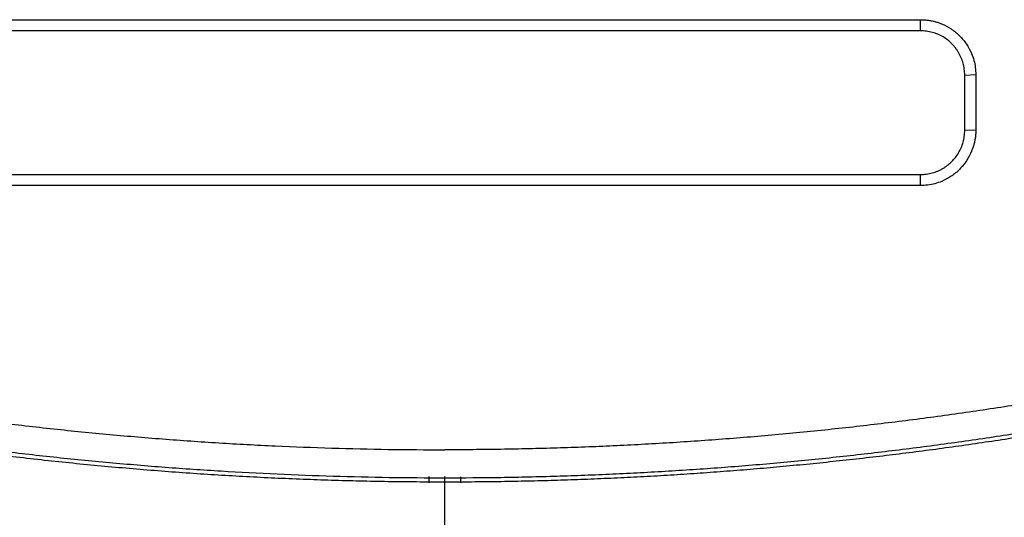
# Model space of a CAD drawing. Header units: millimetres. Extents: x 87 to 936, y -49 to 894.
# Tile 79 of 107: x 573 to 618, y 723 to 746. Entities that reach past the tile are written whole.
import ezdxf

# ---------------------------------------------------------------- set-up
doc = ezdxf.new("R2010")
doc.units = ezdxf.units.MM

msp = doc.modelspace()

# ---------------------------------------------------------------- linework, layer by layer
at = {"color": 7, "linetype": 'Continuous', "lineweight": 25}
for p, q in [((571.203, 745.606), (614.203, 745.606)), ((614.203, 745.107), (614.203, 745.606)), ((614.203, 745.107), (571.203, 745.107)), ((616.203, 743.107), (616.703, 743.124)), ((616.203, 740.611), (616.203, 743.107)), ((616.703, 743.124), (616.703, 740.628)), ((616.203, 740.611), (616.703, 740.628)), ((571.203, 738.611), (614.203, 738.611)), ((614.203, 738.111), (614.203, 738.611)), ((614.203, 738.111), (571.203, 738.111))]:
    msp.add_line(p, q, dxfattribs=at)
at = {"color": 8, "linetype": 'Continuous', "lineweight": 25}
for p, q in [((591.979, 724.975), (591.984, 724.69)), ((592.703, 724.688), (592.703, 724.962)), ((593.422, 724.69), (593.427, 724.949))]:
    msp.add_line(p, q, dxfattribs=at)
at = {"color": 7, "linetype": 'Continuous', "lineweight": 25}
for points, knots in [([(614.203, 745.606), (614.258, 745.605), (614.367, 745.603), (614.53, 745.587), (614.69, 745.561), (614.848, 745.525), (615.004, 745.478), (615.259, 745.383), (615.598, 745.204), (615.979, 744.893), (616.293, 744.516), (616.5, 744.13), (616.624, 743.771), (616.691, 743.45), (616.699, 743.233), (616.703, 743.124)], [0, 0, 0, 0, 0.042051, 0.083727, 0.125202, 0.166653, 0.208259, 0.250195, 0.375086, 0.500045, 0.62495, 0.749883, 0.833484, 0.916365, 1, 1, 1, 1]), ([(616.203, 743.107), (616.202, 743.152), (616.2, 743.244), (616.186, 743.379), (616.163, 743.512), (616.132, 743.642), (616.092, 743.768), (616.045, 743.891), (615.99, 744.008), (615.928, 744.122), (615.86, 744.229), (615.786, 744.332), (615.706, 744.428), (615.592, 744.55), (615.434, 744.69), (615.222, 744.834), (614.989, 744.952), (614.739, 745.039), (614.475, 745.096), (614.294, 745.103), (614.203, 745.107)], [0, 0, 0, 0, 0.043708, 0.087031, 0.12997, 0.172524, 0.214694, 0.25648, 0.297881, 0.338899, 0.379532, 0.419782, 0.459648, 0.499131, 0.57908, 0.66044, 0.74321, 0.827393, 0.912989, 1, 1, 1, 1]), ([(616.703, 740.628), (616.702, 740.573), (616.7, 740.463), (616.684, 740.3), (616.657, 740.138), (616.621, 739.979), (616.573, 739.822), (616.478, 739.565), (616.299, 739.224), (615.985, 738.841), (615.605, 738.524), (615.217, 738.315), (614.855, 738.191), (614.532, 738.123), (614.313, 738.115), (614.203, 738.111)], [0, 0, 0, 0, 0.042047, 0.08372, 0.125195, 0.166648, 0.208256, 0.250196, 0.375104, 0.500046, 0.624954, 0.749882, 0.833477, 0.916356, 1, 1, 1, 1]), ([(614.203, 738.611), (614.248, 738.612), (614.339, 738.613), (614.473, 738.628), (614.606, 738.65), (614.735, 738.681), (614.862, 738.721), (614.984, 738.768), (615.102, 738.823), (615.216, 738.884), (615.324, 738.953), (615.427, 739.027), (615.524, 739.108), (615.646, 739.221), (615.785, 739.378), (615.928, 739.588), (616.047, 739.82), (616.135, 740.071), (616.192, 740.336), (616.199, 740.519), (616.203, 740.611)], [0, 0, 0, 0, 0.043352, 0.086382, 0.129091, 0.171477, 0.213542, 0.255286, 0.296708, 0.337809, 0.378589, 0.419048, 0.459186, 0.499004, 0.578031, 0.658845, 0.741448, 0.825841, 0.912025, 1, 1, 1, 1]), ([(542.105, 734.084), (542.517, 733.953), (543.34, 733.691), (544.577, 733.311), (545.817, 732.94), (547.059, 732.579), (548.304, 732.228), (549.551, 731.887), (550.8, 731.555), (552.052, 731.233), (553.305, 730.921), (554.562, 730.619), (555.82, 730.327), (557.081, 730.045), (558.344, 729.772), (559.609, 729.509), (560.877, 729.256), (562.147, 729.013), (563.42, 728.78), (564.695, 728.557), (565.972, 728.343), (567.667, 728.073), (569.781, 727.761), (572.316, 727.427), (574.853, 727.132), (577.394, 726.877), (579.938, 726.661), (582.485, 726.484), (585.035, 726.346), (587.589, 726.249), (590.145, 726.187), (591.85, 726.18), (592.703, 726.176)], [0, 0, 0, 0, 0.025196, 0.050378, 0.075548, 0.100707, 0.125857, 0.150999, 0.176135, 0.201267, 0.226395, 0.251522, 0.276649, 0.301777, 0.326908, 0.352044, 0.377186, 0.402336, 0.427494, 0.452664, 0.477846, 0.503041, 0.552805, 0.602523, 0.652206, 0.701865, 0.751514, 0.801162, 0.850824, 0.900509, 0.950231, 1, 1, 1, 1]), ([(643.301, 734.084), (642.889, 733.953), (642.066, 733.691), (640.827, 733.311), (639.586, 732.939), (638.342, 732.578), (637.095, 732.226), (635.846, 731.885), (634.594, 731.552), (633.34, 731.23), (632.084, 730.918), (630.825, 730.616), (629.565, 730.323), (628.303, 730.041), (627.039, 729.768), (625.774, 729.505), (624.507, 729.253), (623.239, 729.01), (621.97, 728.777), (620.699, 728.555), (619.428, 728.342), (618.156, 728.139), (616.882, 727.947), (615.609, 727.764), (614.334, 727.591), (613.06, 727.429), (611.785, 727.276), (610.509, 727.133), (609.234, 727), (607.959, 726.878), (606.684, 726.765), (605.409, 726.662), (604.135, 726.569), (602.861, 726.486), (601.588, 726.413), (600.316, 726.349), (599.044, 726.296), (597.774, 726.252), (596.504, 726.218), (595.236, 726.194), (593.969, 726.179), (593.125, 726.177), (592.703, 726.176)], [0, 0, 0, 0, 0.025202, 0.050404, 0.075604, 0.100802, 0.125997, 0.151189, 0.176375, 0.201557, 0.226732, 0.251901, 0.277062, 0.302214, 0.327358, 0.352491, 0.377614, 0.402725, 0.427824, 0.45291, 0.477982, 0.50304, 0.528082, 0.553108, 0.578118, 0.60311, 0.628083, 0.653038, 0.677973, 0.702887, 0.727781, 0.752652, 0.7775, 0.802325, 0.827127, 0.851903, 0.876654, 0.901378, 0.926076, 0.950746, 0.975387, 1, 1, 1, 1]), ([(592.703, 724.731), (593.103, 724.732), (593.902, 724.733), (595.101, 724.747), (596.3, 724.768), (597.5, 724.798), (598.7, 724.837), (599.9, 724.885), (601.1, 724.941), (602.3, 725.005), (603.5, 725.079), (604.701, 725.161), (605.901, 725.252), (607.1, 725.351), (608.3, 725.459), (609.499, 725.576), (610.698, 725.702), (611.897, 725.836), (613.095, 725.979), (614.292, 726.131), (615.489, 726.291), (616.685, 726.461), (617.88, 726.638), (619.074, 726.825), (620.268, 727.02), (621.46, 727.224), (622.652, 727.437), (623.842, 727.659), (625.031, 727.889), (626.22, 728.128), (627.406, 728.375), (628.592, 728.632), (629.776, 728.897), (630.958, 729.171), (632.139, 729.453), (633.319, 729.744), (634.496, 730.044), (635.672, 730.353), (636.846, 730.67), (638.019, 730.996), (639.189, 731.331), (640.357, 731.674), (641.524, 732.026), (642.688, 732.387), (643.85, 732.756), (645.009, 733.134), (646.167, 733.52), (646.936, 733.784), (647.321, 733.917)], [0, 0, 0, 0, 0.02154, 0.043088, 0.064645, 0.086211, 0.107786, 0.12937, 0.150963, 0.172565, 0.194175, 0.215794, 0.237422, 0.259059, 0.280705, 0.30236, 0.324024, 0.345696, 0.367377, 0.389068, 0.410767, 0.432475, 0.454191, 0.475917, 0.497652, 0.519395, 0.541148, 0.562909, 0.584679, 0.606458, 0.628246, 0.650042, 0.671848, 0.693663, 0.715486, 0.737318, 0.75916, 0.78101, 0.802869, 0.824736, 0.846613, 0.868499, 0.890394, 0.912297, 0.934209, 0.956131, 0.978061, 1, 1, 1, 1]), ([(645.293, 733.396), (644.886, 733.262), (644.073, 732.994), (642.848, 732.604), (641.622, 732.223), (640.393, 731.851), (639.162, 731.49), (637.929, 731.137), (636.693, 730.795), (635.456, 730.462), (634.217, 730.139), (632.975, 729.825), (631.732, 729.521), (630.487, 729.227), (629.241, 728.942), (627.993, 728.667), (626.743, 728.402), (625.492, 728.147), (624.24, 727.901), (622.986, 727.665), (621.731, 727.438), (620.475, 727.221), (619.218, 727.014), (617.96, 726.817), (616.701, 726.629), (615.442, 726.451), (614.181, 726.283), (612.92, 726.124), (611.658, 725.975), (610.396, 725.835), (609.133, 725.706), (607.87, 725.586), (606.607, 725.475), (605.343, 725.374), (604.079, 725.283), (602.815, 725.202), (601.551, 725.13), (600.288, 725.068), (599.024, 725.015), (597.76, 724.972), (596.497, 724.938), (594.814, 724.907), (592.708, 724.891), (590.181, 724.91), (587.653, 724.967), (585.123, 725.063), (582.593, 725.197), (580.064, 725.37), (577.535, 725.581), (575.007, 725.831), (572.482, 726.119), (569.959, 726.447), (567.44, 726.813), (564.924, 727.218), (562.413, 727.661), (559.907, 728.143), (557.406, 728.664), (554.912, 729.224), (552.424, 729.822), (549.944, 730.459), (547.472, 731.134), (545.009, 731.848), (542.554, 732.598), (540.927, 733.13), (540.113, 733.396)], [0, 0, 0, 0, 0.012014, 0.024022, 0.036025, 0.048022, 0.060015, 0.072001, 0.083983, 0.095959, 0.107929, 0.119894, 0.131854, 0.143808, 0.155757, 0.167701, 0.179639, 0.191572, 0.2035, 0.215422, 0.227338, 0.23925, 0.251156, 0.263056, 0.274951, 0.286841, 0.298726, 0.310605, 0.322478, 0.334347, 0.34621, 0.358067, 0.369919, 0.381766, 0.393608, 0.405444, 0.417274, 0.4291, 0.44092, 0.452734, 0.464544, 0.476347, 0.499945, 0.523562, 0.547198, 0.570854, 0.594529, 0.618224, 0.641938, 0.665672, 0.689425, 0.713198, 0.736991, 0.760803, 0.784634, 0.808485, 0.832356, 0.856246, 0.880156, 0.904086, 0.928035, 0.952004, 0.975992, 1, 1, 1, 1]), ([(555.705, 728.881), (556.125, 728.787), (556.965, 728.598), (558.228, 728.327), (559.492, 728.065), (560.758, 727.814), (562.025, 727.572), (563.294, 727.34), (564.564, 727.117), (565.835, 726.905), (567.108, 726.703), (568.382, 726.51), (569.657, 726.327), (570.933, 726.154), (572.21, 725.992), (573.487, 725.839), (574.766, 725.695), (576.045, 725.562), (577.325, 725.439), (578.605, 725.325), (579.886, 725.222), (581.167, 725.128), (582.449, 725.044), (583.73, 724.97), (585.012, 724.906), (586.294, 724.852), (587.576, 724.808), (588.858, 724.773), (590.14, 724.749), (591.422, 724.734), (592.276, 724.732), (592.703, 724.731)], [0, 0, 0, 0, 0.034623, 0.069235, 0.103838, 0.138431, 0.173013, 0.207586, 0.242148, 0.276701, 0.311244, 0.345776, 0.380299, 0.414811, 0.449314, 0.483807, 0.518289, 0.552762, 0.587225, 0.621677, 0.65612, 0.690553, 0.724976, 0.759389, 0.793792, 0.828185, 0.862568, 0.896941, 0.931304, 0.965657, 1, 1, 1, 1]), ([(592.703, 717.955), (592.703, 720.211), (592.703, 722.469), (592.703, 724.731), (592.703, 724.731), (592.703, 724.731), (592.703, 724.731)], [0.662291, 0.662291, 0.662291, 0.662291, 1, 1, 1, 1.0000017, 1.0000017, 1.0000017, 1.0000017])]:
    msp.add_open_spline(points, degree=3, knots=knots, dxfattribs=at)

doc.saveas('drawing.dxf')
